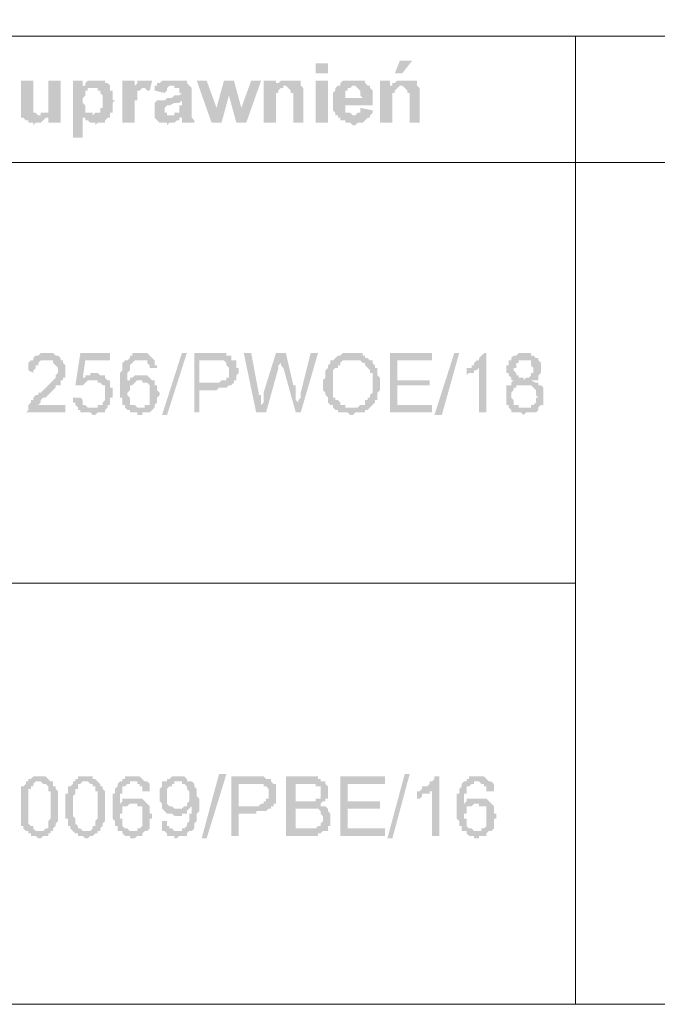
# Model space of a CAD drawing. Header units: inches. Extents: x -5286 to 1958, y -185 to 1019.
# Tile 13 of 62: x -4892 to -4864, y 97 to 142. Entities that reach past the tile are written whole.
import ezdxf

# ---------------------------------------------------------------- set-up
doc = ezdxf.new("R2010")
doc.units = ezdxf.units.IN
doc.header["$MEASUREMENT"] = 0
doc.layers.add('SCHEMAT', color=7, linetype='CONTINUOUS', lineweight=9)

msp = doc.modelspace()

# ---------------------------------------------------------------- hatches: boundary and pattern name
at = {"layer": 'SCHEMAT', "linetype": 'Continuous'}
for points in [[(-4874.719, 139.667), (-4875.275, 139.667), (-4875.497, 139.112), (-4875.164, 139.112)], [(-4878.497, 139.112), (-4878.497, 139.556), (-4879.052, 139.556), (-4879.052, 139.112)], [(-4891.719, 138.778), (-4892.275, 138.778), (-4892.275, 137.334), (-4892.275, 137.223), (-4891.497, 137.223), (-4891.608, 137.334), (-4891.719, 137.334), (-4891.719, 137.445), (-4891.719, 137.556), (-4891.719, 137.889)], [(-4890.497, 138.778), (-4891.052, 138.778), (-4891.052, 138), (-4891.052, 137.667), (-4891.052, 137.556), (-4891.052, 137.445), (-4891.052, 137.334), (-4891.164, 137.334), (-4891.275, 137.334), (-4891.386, 137.334), (-4891.386, 137.223), (-4892.275, 137.223), (-4891.052, 137.223), (-4891.052, 136.889), (-4890.497, 136.889)], [(-4889.497, 138.778), (-4889.941, 138.778), (-4889.941, 136.223), (-4889.497, 136.223), (-4889.497, 137.112), (-4888.275, 137.112), (-4888.275, 137.223), (-4889.052, 137.223), (-4889.052, 137.334), (-4889.275, 137.334), (-4889.386, 137.334), (-4889.386, 137.445), (-4889.386, 137.556), (-4889.386, 137.667), (-4889.497, 137.778), (-4889.497, 138), (-4889.386, 138.112), (-4889.386, 138.223), (-4889.386, 138.334), (-4889.275, 138.334), (-4889.275, 138.445), (-4889.052, 138.445), (-4888.275, 138.556), (-4889.497, 138.556)], [(-4888.83, 138.778), (-4889.164, 138.778), (-4889.275, 138.778), (-4889.386, 138.667), (-4889.386, 138.556), (-4889.497, 138.556), (-4888.275, 138.556), (-4888.386, 138.667), (-4888.497, 138.667), (-4888.497, 138.778), (-4888.608, 138.778)], [(-4887.164, 138.778), (-4887.719, 138.778), (-4887.719, 136.889), (-4887.164, 136.889), (-4887.164, 137.889), (-4887.052, 137.889), (-4887.052, 138), (-4887.052, 138.112), (-4887.052, 138.223), (-4887.052, 138.334), (-4886.941, 138.334), (-4886.83, 138.445), (-4887.164, 138.556)], [(-4886.83, 138.778), (-4887.052, 138.778), (-4887.052, 138.667), (-4887.164, 138.556), (-4886.83, 138.445), (-4886.719, 138.445), (-4886.608, 138.334), (-4886.497, 138.334), (-4886.386, 138.778), (-4886.497, 138.778), (-4886.719, 138.778)], [(-4885.386, 138.778), (-4885.941, 138.778), (-4886.052, 138.667), (-4886.164, 138.667), (-4886.164, 138.556), (-4886.275, 138.556), (-4886.275, 138.445), (-4886.275, 138.334), (-4885.83, 138.223), (-4885.719, 138.334), (-4885.719, 138.445), (-4885.608, 138.556), (-4884.719, 138.556), (-4884.83, 138.667), (-4884.83, 138.778), (-4884.941, 138.778)], [(-4883.941, 138.778), (-4884.386, 138.778), (-4883.719, 136.889), (-4883.497, 137.556)], [(-4882.719, 138.778), (-4883.164, 138.778), (-4883.497, 137.556), (-4883.719, 136.889), (-4883.275, 136.889), (-4882.941, 138.112)], [(-4882.719, 138.778), (-4882.941, 138.112), (-4882.608, 136.889), (-4882.386, 137.556)], [(-4881.497, 138.778), (-4881.941, 138.778), (-4882.386, 137.556), (-4882.608, 136.889), (-4882.164, 136.889)], [(-4880.83, 138.778), (-4881.386, 138.778), (-4881.386, 136.889), (-4880.83, 136.889), (-4880.83, 138.223), (-4880.719, 138.223), (-4880.719, 138.334), (-4880.608, 138.445), (-4880.497, 138.445), (-4880.497, 138.556), (-4879.719, 138.556), (-4880.83, 138.556)], [(-4880.275, 138.778), (-4880.497, 138.778), (-4880.608, 138.778), (-4880.719, 138.667), (-4880.83, 138.667), (-4880.83, 138.556), (-4879.719, 138.556), (-4879.719, 138.667), (-4879.719, 138.778), (-4879.83, 138.778), (-4879.941, 138.778), (-4880.164, 138.778)], [(-4878.497, 136.889), (-4878.497, 138.778), (-4879.052, 138.778), (-4879.052, 136.889)], [(-4877.386, 138.778), (-4877.719, 138.778), (-4877.83, 138.778), (-4877.941, 138.667), (-4877.941, 138.556), (-4878.052, 138.556), (-4877.275, 138.556), (-4877.164, 138.445), (-4877.052, 138.334), (-4877.052, 138.112), (-4876.941, 138), (-4878.275, 138), (-4878.275, 137.889), (-4878.275, 137.778), (-4878.275, 137.667), (-4878.275, 137.445), (-4878.164, 137.334), (-4878.164, 137.223), (-4878.052, 137.223), (-4878.052, 137.112), (-4877.941, 137.112), (-4877.941, 137), (-4877.719, 137), (-4877.719, 136.889), (-4877.497, 136.889), (-4877.386, 136.778), (-4877.275, 136.778), (-4877.164, 136.889), (-4876.941, 136.889), (-4876.83, 137), (-4876.719, 137.112), (-4876.608, 137.112), (-4876.608, 137.223), (-4877.386, 137.223), (-4877.497, 137.334), (-4877.608, 137.334), (-4877.719, 137.334), (-4877.719, 137.445), (-4877.719, 137.556), (-4877.719, 137.667), (-4876.497, 137.667), (-4876.497, 138.112), (-4876.497, 138.223), (-4876.497, 138.334), (-4876.608, 138.445), (-4876.608, 138.556), (-4876.719, 138.556), (-4876.83, 138.667), (-4876.83, 138.778), (-4876.941, 138.778), (-4877.052, 138.778)], [(-4875.719, 138.778), (-4876.164, 138.778), (-4876.164, 136.889), (-4875.608, 136.889), (-4875.608, 138.223), (-4875.497, 138.223), (-4875.497, 138.334), (-4875.386, 138.445), (-4875.275, 138.556), (-4874.497, 138.556), (-4875.719, 138.556)], [(-4875.052, 138.778), (-4875.386, 138.778), (-4875.497, 138.667), (-4875.608, 138.667), (-4875.608, 138.556), (-4875.719, 138.556), (-4874.497, 138.556), (-4874.497, 138.667), (-4874.497, 138.778), (-4874.608, 138.778), (-4874.719, 138.778), (-4874.941, 138.778)], [(-4888.275, 138.556), (-4889.052, 138.445), (-4888.83, 138.445), (-4888.83, 138.334), (-4888.719, 138.334), (-4888.719, 138.223), (-4888.608, 138.112), (-4888.608, 137.556), (-4888.719, 137.556), (-4888.719, 137.334), (-4888.83, 137.334), (-4888.941, 137.334), (-4889.052, 137.223), (-4888.275, 137.223), (-4888.275, 137.334), (-4888.164, 137.334), (-4888.164, 137.778), (-4888.052, 137.889), (-4888.164, 137.889), (-4888.164, 138.334), (-4888.275, 138.334), (-4888.275, 138.445)], [(-4884.719, 138.556), (-4885.497, 138.556), (-4885.386, 138.556), (-4885.386, 138.445), (-4885.164, 138.445), (-4885.164, 138.223), (-4885.052, 138.223), (-4885.164, 138.112), (-4885.386, 138.112), (-4885.497, 138), (-4885.719, 138), (-4885.83, 137.889), (-4886.052, 137.889), (-4886.164, 137.889), (-4885.052, 137.889), (-4885.052, 137.667), (-4885.164, 137.667), (-4885.164, 137.334), (-4885.275, 137.334), (-4885.386, 137.334), (-4885.386, 137.223), (-4885.497, 137.223), (-4884.608, 137.223), (-4884.608, 138.445)], [(-4879.719, 138.556), (-4880.386, 138.556), (-4880.275, 138.445), (-4880.164, 138.334), (-4880.164, 138.223), (-4880.052, 138.223), (-4880.052, 136.889), (-4879.608, 136.889), (-4879.608, 138.334), (-4879.608, 138.445)], [(-4878.052, 138.556), (-4878.164, 138.445), (-4878.164, 138.334), (-4878.275, 138.223), (-4878.275, 138), (-4877.719, 138), (-4877.719, 138.223), (-4877.719, 138.334), (-4877.608, 138.334), (-4877.608, 138.445), (-4877.497, 138.445), (-4877.386, 138.556)], [(-4874.497, 138.556), (-4875.164, 138.556), (-4875.052, 138.445), (-4874.941, 138.334), (-4874.941, 138.223), (-4874.83, 138.223), (-4874.83, 136.889), (-4874.386, 136.889), (-4874.386, 138.334), (-4874.386, 138.445)], [(-4886.164, 137.889), (-4886.275, 137.778), (-4886.275, 137.667), (-4886.275, 137.445), (-4886.275, 137.223), (-4886.275, 137.112), (-4885.052, 137.112), (-4885.052, 137), (-4885.052, 136.889), (-4884.497, 136.889), (-4884.497, 137), (-4884.608, 137.112), (-4884.608, 137.223), (-4885.719, 137.223), (-4885.719, 137.334), (-4885.83, 137.334), (-4885.83, 137.556), (-4885.719, 137.667), (-4885.608, 137.667), (-4885.386, 137.778), (-4885.164, 137.778), (-4885.052, 137.889)], [(-4877.052, 137.556), (-4877.052, 137.334), (-4877.164, 137.334), (-4877.275, 137.223), (-4877.386, 137.223), (-4876.608, 137.223), (-4876.497, 137.334), (-4876.497, 137.445)], [(-4892.275, 137.223), (-4892.275, 137.112), (-4892.164, 137.112), (-4892.052, 137), (-4891.941, 137), (-4891.941, 136.889), (-4891.719, 136.889), (-4891.719, 136.778), (-4891.608, 136.889), (-4891.386, 136.889), (-4891.275, 137), (-4891.164, 137.112), (-4891.052, 137.112), (-4891.052, 137.223)], [(-4888.275, 137.112), (-4889.497, 137.112), (-4889.386, 137.112), (-4889.386, 137), (-4889.275, 137), (-4889.164, 136.889), (-4888.941, 136.889), (-4888.941, 136.778), (-4888.83, 136.889), (-4888.497, 136.889), (-4888.497, 137), (-4888.386, 137.112)], [(-4886.275, 137.112), (-4886.164, 137), (-4886.052, 136.889), (-4885.719, 136.889), (-4885.719, 136.778), (-4885.608, 136.889), (-4885.386, 136.889), (-4885.275, 137), (-4885.164, 137), (-4885.164, 137.112), (-4885.052, 137.112)], [(-4891.052, 126.556), (-4891.386, 126.556), (-4891.497, 126.445), (-4891.608, 126.445), (-4891.719, 126.334), (-4891.719, 126.223), (-4891.83, 126.223), (-4891.941, 126.112), (-4891.941, 126), (-4891.941, 125.889), (-4891.941, 125.778), (-4891.719, 125.667), (-4891.719, 125.778), (-4891.608, 125.889), (-4891.608, 126), (-4891.497, 126), (-4891.497, 126.112), (-4891.386, 126.223), (-4891.275, 126.223), (-4890.497, 126.223), (-4890.497, 126.334), (-4890.608, 126.445), (-4890.719, 126.445), (-4890.83, 126.556)], [(-4888.275, 126.556), (-4889.608, 126.556), (-4889.83, 125.112), (-4889.608, 125.112), (-4889.497, 125.112), (-4889.386, 125.223), (-4889.275, 125.334), (-4889.052, 125.334), (-4888.386, 125.334), (-4888.497, 125.445), (-4889.497, 125.445), (-4889.386, 126.223), (-4888.275, 126.223)], [(-4886.83, 126.556), (-4887.275, 126.556), (-4887.275, 126.445), (-4887.386, 126.445), (-4887.386, 126.334), (-4887.497, 126.223), (-4886.83, 126.223), (-4886.719, 126.223), (-4886.608, 126.223), (-4886.608, 126.112), (-4886.497, 126), (-4886.497, 125.889), (-4886.164, 125.889), (-4886.164, 126), (-4886.275, 126), (-4886.275, 126.223), (-4886.386, 126.334), (-4886.497, 126.445), (-4886.608, 126.556)], [(-4885.941, 123.778), (-4885.052, 126.556), (-4884.83, 126.556), (-4885.719, 123.778)], [(-4883.608, 126.556), (-4884.497, 126.556), (-4884.497, 123.889), (-4884.275, 123.889), (-4884.275, 124.889), (-4883.497, 124.889), (-4883.386, 125), (-4883.052, 125), (-4882.941, 125.112), (-4882.83, 125.112), (-4882.719, 125.223), (-4884.275, 125.223), (-4884.275, 126.223), (-4882.719, 126.223), (-4882.83, 126.223), (-4882.83, 126.334), (-4882.83, 126.445), (-4883.052, 126.445), (-4883.052, 126.556), (-4883.497, 126.556)], [(-4881.941, 126.556), (-4882.275, 126.556), (-4881.719, 123.889), (-4881.497, 124.223), (-4881.497, 124.667), (-4881.608, 124.667), (-4881.608, 124.778)], [(-4880.386, 126.556), (-4880.83, 126.556), (-4881.386, 124.778), (-4881.386, 124.667), (-4881.386, 124.556), (-4881.386, 124.334), (-4881.497, 124.223), (-4881.719, 123.889), (-4881.275, 123.889), (-4880.719, 125.889), (-4880.719, 126), (-4880.608, 126.112), (-4880.608, 126.223)], [(-4880.386, 126.556), (-4880.608, 126.223), (-4880.608, 126.112), (-4880.608, 126), (-4880.497, 125.889), (-4879.941, 123.889), (-4879.83, 124.223), (-4879.83, 124.334), (-4879.941, 124.445), (-4879.941, 124.778), (-4879.941, 124.889), (-4879.941, 125.112), (-4880.052, 125.112)], [(-4878.941, 126.556), (-4879.275, 126.556), (-4879.719, 124.778), (-4879.719, 124.556), (-4879.83, 124.445), (-4879.83, 124.223), (-4879.941, 123.889), (-4879.719, 123.889)], [(-4877.386, 126.556), (-4877.608, 126.556), (-4877.719, 126.556), (-4877.83, 126.556), (-4877.941, 126.445), (-4878.052, 126.445), (-4878.164, 126.334), (-4878.275, 126.223), (-4877.164, 126.223), (-4877.052, 126.223), (-4876.941, 126.112), (-4876.83, 126.112), (-4876.83, 126), (-4876.719, 125.889), (-4876.608, 125.778), (-4876.608, 125.667), (-4876.497, 125.667), (-4876.497, 125.334), (-4876.497, 124.778), (-4876.608, 124.667), (-4876.608, 124.556), (-4876.719, 124.556), (-4876.719, 124.445), (-4876.83, 124.445), (-4876.83, 124.334), (-4876.83, 124.223), (-4876.941, 124.223), (-4877.052, 124.223), (-4877.164, 124.112), (-4877.386, 124.112), (-4876.608, 124.112), (-4876.497, 124.223), (-4876.386, 124.334), (-4876.386, 124.445), (-4876.275, 124.445), (-4876.275, 124.556), (-4876.275, 124.778), (-4876.164, 124.889), (-4876.164, 125.112), (-4876.164, 125.445), (-4876.275, 125.556), (-4876.275, 125.778), (-4876.275, 125.889), (-4876.386, 125.889), (-4876.386, 126), (-4876.497, 126.112), (-4876.497, 126.223), (-4876.608, 126.223), (-4876.719, 126.334), (-4876.83, 126.334), (-4876.83, 126.445), (-4876.941, 126.445), (-4876.941, 126.556), (-4877.164, 126.556), (-4877.275, 126.556)], [(-4873.83, 126.556), (-4875.719, 126.556), (-4875.719, 123.889), (-4873.83, 123.889), (-4873.83, 124.223), (-4875.386, 124.223), (-4875.386, 125.112), (-4873.941, 125.112), (-4873.941, 125.334), (-4875.386, 125.334), (-4875.386, 126.223), (-4873.83, 126.223)], [(-4873.719, 123.778), (-4872.83, 126.556), (-4872.608, 126.556), (-4873.386, 123.778)], [(-4871.386, 126.556), (-4871.497, 126.556), (-4871.608, 126.445), (-4871.719, 126.334), (-4871.719, 126.223), (-4871.83, 126.223), (-4871.941, 126.112), (-4871.941, 126), (-4872.052, 126), (-4872.052, 125.889), (-4871.719, 125.889), (-4871.719, 123.889), (-4871.386, 123.889)], [(-4890.497, 126.223), (-4891.052, 126.223), (-4890.941, 126.223), (-4890.83, 126.223), (-4890.83, 126.112), (-4890.719, 126), (-4890.608, 125.889), (-4890.608, 125.667), (-4890.719, 125.556), (-4890.719, 125.445), (-4890.83, 125.334), (-4890.941, 125.223), (-4891.052, 125.112), (-4891.164, 125), (-4891.275, 124.889), (-4891.386, 124.778), (-4891.497, 124.778), (-4891.497, 124.667), (-4891.608, 124.667), (-4891.719, 124.556), (-4891.719, 124.445), (-4891.83, 124.445), (-4891.83, 124.334), (-4891.941, 124.223), (-4891.941, 124.112), (-4891.941, 124), (-4892.052, 123.889), (-4890.275, 123.889), (-4890.275, 124.223), (-4891.608, 124.223), (-4891.497, 124.223), (-4891.386, 124.334), (-4891.386, 124.445), (-4891.275, 124.556), (-4891.164, 124.556), (-4891.052, 124.667), (-4890.941, 124.778), (-4890.83, 124.889), (-4890.719, 125), (-4890.719, 125.112), (-4890.608, 125.112), (-4890.497, 125.112), (-4890.497, 125.223), (-4890.497, 125.334), (-4890.386, 125.334), (-4890.386, 125.445), (-4890.275, 125.445), (-4890.275, 125.778), (-4890.275, 126), (-4890.386, 126.112), (-4890.386, 126.223)], [(-4887.497, 126.223), (-4887.608, 126.223), (-4887.719, 126.112), (-4887.719, 126), (-4887.719, 125.889), (-4887.719, 125.778), (-4887.83, 125.667), (-4887.83, 125.112), (-4887.83, 124.556), (-4887.719, 124.556), (-4887.719, 124.334), (-4887.719, 124.223), (-4887.608, 124.223), (-4887.608, 124.112), (-4887.497, 124), (-4887.386, 124), (-4887.386, 123.889), (-4887.275, 123.889), (-4887.052, 123.889), (-4887.052, 123.778), (-4886.83, 123.778), (-4886.83, 123.889), (-4886.497, 123.889), (-4886.386, 124), (-4886.275, 124.112), (-4887.052, 124.112), (-4887.164, 124.223), (-4887.275, 124.223), (-4887.386, 124.223), (-4887.386, 124.334), (-4887.386, 124.445), (-4887.386, 124.556), (-4887.497, 124.667), (-4887.497, 124.778), (-4887.386, 124.889), (-4887.386, 125.112), (-4887.275, 125.112), (-4887.164, 125.223), (-4887.497, 125.223), (-4887.497, 125.667), (-4887.386, 125.778), (-4887.386, 125.889), (-4887.386, 126), (-4887.275, 126.112), (-4887.164, 126.223), (-4887.052, 126.223), (-4886.941, 126.223)], [(-4882.719, 126.223), (-4883.608, 126.223), (-4883.164, 126.223), (-4883.052, 126.112), (-4883.052, 126), (-4882.941, 125.889), (-4882.941, 125.667), (-4882.941, 125.445), (-4883.052, 125.445), (-4883.052, 125.334), (-4883.275, 125.334), (-4883.386, 125.223), (-4884.275, 125.223), (-4882.719, 125.223), (-4882.719, 125.334), (-4882.608, 125.334), (-4882.608, 125.556), (-4882.497, 125.667), (-4882.497, 125.778), (-4882.497, 125.889), (-4882.608, 125.889), (-4882.608, 126.223)], [(-4878.275, 126.223), (-4878.386, 126.223), (-4878.386, 126.112), (-4878.497, 126), (-4878.497, 125.889), (-4878.608, 125.778), (-4878.608, 125.445), (-4878.719, 125.334), (-4878.719, 125.112), (-4878.719, 124.889), (-4878.608, 124.778), (-4878.608, 124.667), (-4878.497, 124.556), (-4878.497, 124.445), (-4878.497, 124.334), (-4878.386, 124.223), (-4878.275, 124.223), (-4878.275, 124.112), (-4878.164, 124), (-4878.052, 124), (-4878.052, 123.889), (-4877.941, 123.889), (-4877.83, 123.889), (-4877.608, 123.889), (-4877.497, 123.778), (-4877.386, 123.778), (-4877.275, 123.889), (-4876.941, 123.889), (-4876.83, 123.889), (-4876.83, 124), (-4876.719, 124), (-4876.608, 124.112), (-4877.719, 124.112), (-4877.719, 124.223), (-4877.83, 124.223), (-4877.941, 124.223), (-4877.941, 124.334), (-4878.052, 124.445), (-4878.164, 124.445), (-4878.164, 124.556), (-4878.275, 124.556), (-4878.275, 124.667), (-4878.275, 124.778), (-4878.275, 125.667), (-4878.275, 125.778), (-4878.164, 125.889), (-4878.052, 125.889), (-4878.052, 126), (-4877.941, 126), (-4877.941, 126.112), (-4877.83, 126.223), (-4877.719, 126.223), (-4877.386, 126.223)], [(-4869.052, 126.223), (-4869.719, 126.223), (-4869.608, 126.223), (-4869.497, 126.223), (-4869.386, 126.223), (-4869.386, 126.112), (-4869.386, 126), (-4869.275, 125.889), (-4869.275, 125.667), (-4869.386, 125.667), (-4869.386, 125.556), (-4869.497, 125.445), (-4869.608, 125.445), (-4869.719, 125.334), (-4869.052, 125.334), (-4869.052, 125.445), (-4869.052, 125.556), (-4868.941, 125.667), (-4868.941, 125.889), (-4868.941, 126.112)], [(-4888.941, 125.667), (-4889.164, 125.667), (-4889.164, 125.556), (-4889.386, 125.556), (-4889.386, 125.445), (-4889.497, 125.445), (-4888.497, 125.445), (-4888.497, 125.556), (-4888.719, 125.556), (-4888.83, 125.667)], [(-4886.83, 125.556), (-4887.164, 125.556), (-4887.275, 125.445), (-4887.386, 125.445), (-4887.386, 125.334), (-4887.497, 125.334), (-4887.497, 125.223), (-4887.164, 125.223), (-4887.052, 125.334), (-4886.275, 125.334), (-4886.386, 125.334), (-4886.497, 125.445), (-4886.608, 125.556)], [(-4872.052, 125.889), (-4872.164, 125.889), (-4872.275, 125.889), (-4872.275, 125.556), (-4872.164, 125.667), (-4872.052, 125.667), (-4871.941, 125.667), (-4871.941, 125.778), (-4871.83, 125.778), (-4871.719, 125.889)], [(-4888.386, 125.334), (-4889.052, 125.334), (-4888.83, 125.334), (-4888.83, 125.223), (-4888.719, 125.223), (-4888.608, 125.112), (-4888.497, 125.112), (-4888.497, 124.778), (-4888.497, 124.667), (-4888.497, 124.445), (-4888.608, 124.334), (-4888.608, 124.223), (-4888.719, 124.223), (-4888.83, 124.223), (-4888.83, 124.112), (-4889.052, 124.112), (-4888.386, 124.112), (-4888.386, 124.223), (-4888.275, 124.223), (-4888.275, 124.334), (-4888.275, 124.556), (-4888.164, 124.556), (-4888.164, 125), (-4888.275, 125), (-4888.275, 125.112), (-4888.275, 125.223), (-4888.275, 125.334)], [(-4886.275, 125.334), (-4886.941, 125.334), (-4886.83, 125.334), (-4886.83, 125.223), (-4886.608, 125.223), (-4886.497, 125.112), (-4886.497, 125), (-4886.497, 124.778), (-4886.497, 124.667), (-4886.497, 124.334), (-4886.497, 124.223), (-4886.608, 124.223), (-4886.719, 124.223), (-4886.719, 124.112), (-4886.941, 124.112), (-4886.275, 124.112), (-4886.275, 124.223), (-4886.164, 124.334), (-4886.164, 124.556), (-4886.052, 124.667), (-4886.052, 124.778), (-4886.164, 124.889), (-4886.164, 125.112), (-4886.275, 125.112), (-4886.275, 125.223)], [(-4869.052, 125.112), (-4869.719, 125.112), (-4869.497, 125.112), (-4869.386, 125.112), (-4869.275, 125), (-4869.164, 124.889), (-4869.164, 124.667), (-4869.052, 124.556), (-4869.164, 124.556), (-4869.164, 124.334), (-4869.275, 124.223), (-4869.386, 124.223), (-4869.386, 124.112), (-4869.719, 124.112), (-4870.275, 124), (-4870.275, 123.889), (-4870.164, 123.889), (-4870.052, 123.889), (-4869.83, 123.889), (-4869.719, 123.778), (-4869.608, 123.889), (-4869.275, 123.889), (-4869.164, 123.889), (-4869.052, 124), (-4869.052, 124.112), (-4868.941, 124.223), (-4868.83, 124.223), (-4868.83, 124.445), (-4868.83, 124.556), (-4868.83, 124.778), (-4868.83, 125), (-4868.941, 125.112)], [(-4889.608, 124.556), (-4889.941, 124.556), (-4889.941, 124.334), (-4889.83, 124.334), (-4889.83, 124.223), (-4889.719, 124.112), (-4889.719, 124), (-4889.608, 124), (-4889.608, 123.889), (-4889.497, 123.889), (-4889.386, 123.889), (-4889.164, 123.889), (-4889.052, 123.778), (-4888.941, 123.778), (-4888.83, 123.889), (-4888.719, 123.889), (-4888.608, 123.889), (-4888.497, 123.889), (-4888.497, 124), (-4888.386, 124.112), (-4889.275, 124.112), (-4889.386, 124.223), (-4889.497, 124.223), (-4889.497, 124.445)], [(-4891.386, 107.556), (-4891.719, 107.556), (-4891.83, 107.445), (-4891.941, 107.445), (-4891.941, 107.334), (-4892.052, 107.334), (-4891.386, 107.334), (-4891.275, 107.223), (-4891.164, 107.223), (-4891.052, 107.112), (-4891.052, 106.889), (-4890.941, 106.889), (-4890.941, 106.223), (-4890.941, 105.667), (-4891.052, 105.556), (-4891.052, 105.445), (-4891.052, 105.334), (-4891.052, 105.223), (-4891.164, 105.223), (-4891.275, 105.112), (-4891.386, 105.112), (-4891.941, 105.112), (-4891.941, 105), (-4891.83, 105), (-4891.83, 104.889), (-4891.608, 104.889), (-4891.497, 104.778), (-4891.386, 104.778), (-4891.275, 104.889), (-4891.052, 104.889), (-4891.052, 105), (-4890.941, 105), (-4890.941, 105.112), (-4890.83, 105.112), (-4890.83, 105.223), (-4890.719, 105.334), (-4890.719, 105.445), (-4890.608, 105.556), (-4890.608, 105.667), (-4890.608, 106.778), (-4890.608, 106.889), (-4890.719, 107), (-4890.719, 107.112), (-4890.83, 107.112), (-4890.83, 107.223), (-4890.83, 107.334), (-4890.941, 107.334), (-4891.052, 107.445), (-4891.164, 107.556)], [(-4889.386, 107.556), (-4889.719, 107.556), (-4889.719, 107.445), (-4889.83, 107.445), (-4889.83, 107.334), (-4889.941, 107.334), (-4889.275, 107.334), (-4889.164, 107.223), (-4889.052, 107.223), (-4889.052, 107.112), (-4888.941, 107.112), (-4888.941, 106.889), (-4888.83, 106.889), (-4888.83, 106.223), (-4888.83, 105.667), (-4888.941, 105.556), (-4888.941, 105.445), (-4888.941, 105.334), (-4889.052, 105.334), (-4889.052, 105.223), (-4889.164, 105.112), (-4889.386, 105.112), (-4889.941, 105.112), (-4889.83, 105), (-4889.719, 105), (-4889.719, 104.889), (-4889.497, 104.889), (-4889.386, 104.778), (-4889.275, 104.778), (-4889.164, 104.889), (-4889.052, 104.889), (-4888.941, 105), (-4888.83, 105), (-4888.83, 105.112), (-4888.719, 105.112), (-4888.719, 105.223), (-4888.608, 105.334), (-4888.608, 105.445), (-4888.497, 105.556), (-4888.497, 105.667), (-4888.497, 106.778), (-4888.497, 106.889), (-4888.608, 107), (-4888.608, 107.112), (-4888.719, 107.112), (-4888.719, 107.223), (-4888.83, 107.334), (-4888.941, 107.445), (-4889.052, 107.445), (-4889.052, 107.556), (-4889.275, 107.556)], [(-4887.164, 107.556), (-4887.608, 107.556), (-4887.608, 107.445), (-4887.719, 107.445), (-4887.719, 107.334), (-4887.83, 107.334), (-4887.052, 107.334), (-4887.052, 107.223), (-4886.941, 107.223), (-4886.941, 107.112), (-4886.83, 107.112), (-4886.83, 107), (-4886.83, 106.889), (-4886.497, 106.889), (-4886.497, 107.112), (-4886.497, 107.223), (-4886.608, 107.334), (-4886.719, 107.334), (-4886.83, 107.445), (-4886.941, 107.556), (-4887.052, 107.556)], [(-4885.275, 107.556), (-4885.497, 107.556), (-4885.608, 107.445), (-4885.719, 107.445), (-4885.719, 107.334), (-4885.83, 107.334), (-4885.052, 107.334), (-4885.052, 107.223), (-4884.941, 107.223), (-4884.83, 107.112), (-4884.83, 107), (-4884.719, 106.889), (-4884.719, 106.667), (-4884.719, 106.445), (-4884.83, 106.334), (-4884.83, 106.223), (-4884.941, 106.223), (-4884.608, 106.223), (-4884.608, 105.889), (-4884.719, 105.889), (-4884.719, 105.556), (-4884.83, 105.445), (-4884.83, 105.334), (-4884.941, 105.223), (-4885.052, 105.223), (-4885.052, 105.112), (-4885.275, 105.112), (-4884.719, 105.112), (-4884.608, 105.112), (-4884.497, 105.223), (-4884.497, 105.334), (-4884.497, 105.445), (-4884.386, 105.556), (-4884.386, 105.667), (-4884.386, 105.889), (-4884.275, 106), (-4884.275, 106.556), (-4884.386, 106.667), (-4884.386, 106.778), (-4884.386, 107), (-4884.497, 107.112), (-4884.497, 107.223), (-4884.608, 107.334), (-4884.719, 107.334), (-4884.83, 107.334), (-4884.83, 107.445), (-4884.941, 107.556), (-4885.164, 107.556)], [(-4884.164, 104.778), (-4883.386, 107.667), (-4883.052, 107.667), (-4883.941, 104.778)], [(-4881.83, 107.556), (-4882.83, 107.556), (-4882.83, 104.889), (-4882.497, 104.889), (-4882.497, 105.889), (-4881.719, 105.889), (-4881.719, 106), (-4881.275, 106), (-4881.164, 106.112), (-4881.052, 106.112), (-4881.052, 106.223), (-4880.941, 106.223), (-4882.497, 106.223), (-4882.497, 107.223), (-4880.941, 107.223), (-4881.052, 107.334), (-4881.052, 107.445), (-4881.275, 107.445), (-4881.386, 107.556), (-4881.719, 107.556)], [(-4879.386, 107.556), (-4880.386, 107.556), (-4880.386, 104.889), (-4878.941, 104.889), (-4878.941, 105), (-4878.83, 105), (-4878.719, 105.112), (-4878.608, 105.112), (-4878.497, 105.112), (-4878.497, 105.223), (-4879.941, 105.223), (-4879.941, 106.112), (-4878.497, 106.112), (-4878.608, 106.223), (-4878.719, 106.223), (-4878.83, 106.223), (-4878.83, 106.334), (-4878.719, 106.445), (-4879.941, 106.445), (-4879.941, 107.223), (-4878.608, 107.223), (-4878.608, 107.334), (-4878.719, 107.334), (-4878.83, 107.334), (-4878.83, 107.445), (-4878.941, 107.445), (-4878.941, 107.556), (-4879.275, 107.556)], [(-4875.941, 107.556), (-4877.941, 107.556), (-4877.941, 104.889), (-4875.941, 104.889), (-4875.941, 105.223), (-4877.608, 105.223), (-4877.608, 106.112), (-4876.164, 106.112), (-4876.164, 106.445), (-4877.608, 106.445), (-4877.608, 107.223), (-4875.941, 107.223)], [(-4875.83, 104.778), (-4875.052, 107.667), (-4874.83, 107.667), (-4875.608, 104.778)], [(-4873.497, 107.556), (-4873.719, 107.556), (-4873.719, 107.445), (-4873.83, 107.334), (-4873.941, 107.334), (-4873.941, 107.223), (-4874.052, 107.112), (-4874.164, 107.112), (-4874.275, 107.112), (-4874.275, 107), (-4873.83, 107), (-4873.83, 104.889), (-4873.497, 104.889)], [(-4871.719, 107.556), (-4872.164, 107.556), (-4872.164, 107.445), (-4872.275, 107.445), (-4872.275, 107.334), (-4872.386, 107.334), (-4871.719, 107.334), (-4871.608, 107.223), (-4871.497, 107.223), (-4871.497, 107.112), (-4871.386, 107.112), (-4871.386, 107), (-4871.386, 106.889), (-4871.052, 106.889), (-4871.052, 107.112), (-4871.052, 107.223), (-4871.164, 107.334), (-4871.275, 107.334), (-4871.386, 107.445), (-4871.497, 107.556)], [(-4892.052, 107.334), (-4892.052, 107.223), (-4892.164, 107.112), (-4892.275, 107.112), (-4892.275, 106.889), (-4892.275, 106.778), (-4892.275, 106.556), (-4892.275, 106.223), (-4892.275, 105.667), (-4892.275, 105.334), (-4892.164, 105.334), (-4892.164, 105.223), (-4892.052, 105.112), (-4891.941, 105.112), (-4891.386, 105.112), (-4891.608, 105.112), (-4891.719, 105.223), (-4891.719, 105.334), (-4891.83, 105.334), (-4891.941, 105.445), (-4891.941, 105.667), (-4891.941, 105.778), (-4891.941, 106.667), (-4891.941, 106.778), (-4891.941, 107), (-4891.83, 107), (-4891.83, 107.112), (-4891.719, 107.112), (-4891.719, 107.223), (-4891.608, 107.334), (-4891.386, 107.334)], [(-4889.941, 107.334), (-4889.941, 107.223), (-4890.052, 107.112), (-4890.164, 107.112), (-4890.164, 106.889), (-4890.164, 106.778), (-4890.275, 106.778), (-4890.275, 106.556), (-4890.275, 106.223), (-4890.275, 105.667), (-4890.164, 105.667), (-4890.164, 105.334), (-4890.052, 105.334), (-4890.052, 105.223), (-4889.941, 105.112), (-4889.386, 105.112), (-4889.497, 105.112), (-4889.608, 105.223), (-4889.719, 105.223), (-4889.719, 105.334), (-4889.83, 105.445), (-4889.83, 105.667), (-4889.941, 105.778), (-4889.941, 106.667), (-4889.83, 106.778), (-4889.83, 107), (-4889.719, 107), (-4889.719, 107.112), (-4889.719, 107.223), (-4889.608, 107.223), (-4889.497, 107.334), (-4889.386, 107.334)], [(-4887.83, 107.334), (-4887.941, 107.223), (-4887.941, 107.112), (-4888.052, 107), (-4888.052, 106.889), (-4888.052, 106.778), (-4888.164, 106.778), (-4888.164, 106.112), (-4888.164, 105.667), (-4888.052, 105.556), (-4888.052, 105.334), (-4887.941, 105.334), (-4887.941, 105.223), (-4887.941, 105.112), (-4887.83, 105.112), (-4887.719, 105.112), (-4887.719, 105), (-4887.608, 104.889), (-4887.386, 104.889), (-4887.386, 104.778), (-4887.164, 104.778), (-4887.052, 104.889), (-4886.83, 104.889), (-4886.83, 105), (-4886.719, 105.112), (-4886.608, 105.112), (-4887.386, 105.112), (-4887.497, 105.223), (-4887.608, 105.223), (-4887.719, 105.334), (-4887.719, 105.445), (-4887.719, 105.667), (-4887.83, 105.667), (-4887.83, 105.778), (-4887.83, 105.889), (-4887.719, 105.889), (-4887.719, 106.112), (-4887.719, 106.223), (-4887.608, 106.223), (-4887.497, 106.223), (-4887.83, 106.223), (-4887.83, 106.778), (-4887.719, 106.778), (-4887.719, 106.889), (-4887.719, 107), (-4887.719, 107.112), (-4887.608, 107.112), (-4887.497, 107.223), (-4887.386, 107.223), (-4887.386, 107.334), (-4887.275, 107.334)], [(-4885.83, 107.334), (-4885.941, 107.334), (-4885.941, 107.223), (-4885.941, 107.112), (-4886.052, 107), (-4886.052, 106.667), (-4886.052, 106.445), (-4885.941, 106.334), (-4885.941, 106.223), (-4885.941, 106.112), (-4885.83, 106), (-4885.164, 106.112), (-4885.386, 106.112), (-4885.497, 106.223), (-4885.608, 106.223), (-4885.719, 106.334), (-4885.719, 106.445), (-4885.719, 106.556), (-4885.719, 106.889), (-4885.719, 107), (-4885.608, 107.112), (-4885.497, 107.112), (-4885.497, 107.223), (-4885.386, 107.223), (-4885.386, 107.334), (-4885.164, 107.334)], [(-4880.941, 107.223), (-4881.83, 107.223), (-4881.386, 107.223), (-4881.386, 107.112), (-4881.275, 107.112), (-4881.164, 107), (-4881.164, 106.778), (-4881.164, 106.556), (-4881.275, 106.556), (-4881.275, 106.445), (-4881.386, 106.445), (-4881.386, 106.334), (-4881.497, 106.334), (-4881.608, 106.223), (-4882.497, 106.223), (-4880.941, 106.223), (-4880.941, 106.334), (-4880.83, 106.334), (-4880.83, 106.556), (-4880.83, 106.667), (-4880.83, 106.778), (-4880.83, 106.889), (-4880.83, 107), (-4880.83, 107.223)], [(-4878.608, 107.223), (-4879.497, 107.223), (-4879.052, 107.223), (-4879.052, 107.112), (-4878.941, 107.112), (-4878.83, 107.112), (-4878.83, 106.778), (-4878.83, 106.556), (-4878.941, 106.556), (-4879.052, 106.556), (-4879.052, 106.445), (-4879.941, 106.445), (-4878.608, 106.445), (-4878.608, 106.556), (-4878.497, 106.556), (-4878.497, 106.667), (-4878.497, 106.778), (-4878.497, 106.889), (-4878.497, 107), (-4878.497, 107.112)], [(-4874.275, 107), (-4874.386, 106.889), (-4874.497, 106.889), (-4874.497, 106.556), (-4874.386, 106.556), (-4874.275, 106.667), (-4874.275, 106.778), (-4874.164, 106.778), (-4874.052, 106.778), (-4873.941, 106.778), (-4873.941, 106.889), (-4873.83, 106.889), (-4873.83, 107)], [(-4872.386, 107.334), (-4872.497, 107.223), (-4872.497, 107.112), (-4872.608, 107), (-4872.608, 106.889), (-4872.608, 106.778), (-4872.719, 106.778), (-4872.719, 106.112), (-4872.719, 105.667), (-4872.608, 105.556), (-4872.608, 105.334), (-4872.497, 105.334), (-4872.497, 105.223), (-4872.497, 105.112), (-4872.386, 105.112), (-4872.275, 105.112), (-4872.275, 105), (-4872.164, 104.889), (-4871.941, 104.889), (-4871.941, 104.778), (-4871.719, 104.778), (-4871.719, 104.889), (-4871.386, 104.889), (-4871.386, 105), (-4871.275, 105.112), (-4871.164, 105.112), (-4871.941, 105.112), (-4872.052, 105.223), (-4872.164, 105.223), (-4872.275, 105.334), (-4872.275, 105.445), (-4872.275, 105.667), (-4872.386, 105.667), (-4872.386, 105.778), (-4872.386, 105.889), (-4872.275, 105.889), (-4872.275, 106.112), (-4872.275, 106.223), (-4872.164, 106.223), (-4872.052, 106.223), (-4872.386, 106.223), (-4872.386, 106.778), (-4872.275, 106.778), (-4872.275, 106.889), (-4872.275, 107), (-4872.275, 107.112), (-4872.164, 107.112), (-4872.052, 107.223), (-4871.941, 107.223), (-4871.941, 107.334), (-4871.83, 107.334)], [(-4887.164, 106.556), (-4887.497, 106.556), (-4887.608, 106.556), (-4887.719, 106.556), (-4887.719, 106.445), (-4887.83, 106.334), (-4887.83, 106.223), (-4887.497, 106.223), (-4887.386, 106.334), (-4886.608, 106.334), (-4886.719, 106.445), (-4886.83, 106.556), (-4886.941, 106.556), (-4887.052, 106.556)], [(-4871.719, 106.556), (-4872.052, 106.556), (-4872.164, 106.556), (-4872.275, 106.556), (-4872.275, 106.445), (-4872.386, 106.334), (-4872.386, 106.223), (-4872.052, 106.223), (-4871.941, 106.334), (-4871.164, 106.334), (-4871.275, 106.445), (-4871.386, 106.556), (-4871.497, 106.556)], [(-4886.608, 106.334), (-4887.275, 106.334), (-4887.052, 106.334), (-4887.052, 106.223), (-4886.941, 106.223), (-4886.83, 106.223), (-4886.83, 106.112), (-4886.83, 106), (-4886.83, 105.889), (-4886.83, 105.667), (-4886.83, 105.334), (-4886.941, 105.223), (-4887.052, 105.223), (-4887.052, 105.112), (-4887.275, 105.112), (-4886.608, 105.112), (-4886.497, 105.223), (-4886.497, 105.334), (-4886.497, 105.667), (-4886.386, 105.667), (-4886.386, 105.778), (-4886.386, 105.889), (-4886.497, 105.889), (-4886.497, 106.223)], [(-4884.941, 106.223), (-4885.052, 106.112), (-4885.164, 106.112), (-4885.83, 106), (-4885.719, 105.889), (-4885.497, 105.889), (-4885.386, 105.778), (-4885.052, 105.778), (-4885.052, 105.889), (-4884.941, 105.889), (-4884.83, 105.889), (-4884.83, 106), (-4884.719, 106.112), (-4884.608, 106.223)], [(-4878.497, 106.112), (-4879.386, 106.112), (-4878.941, 106.112), (-4878.83, 106), (-4878.83, 105.889), (-4878.719, 105.778), (-4878.719, 105.556), (-4878.83, 105.445), (-4878.83, 105.334), (-4878.941, 105.334), (-4879.052, 105.223), (-4879.941, 105.223), (-4878.497, 105.223), (-4878.497, 105.334), (-4878.386, 105.334), (-4878.386, 105.667), (-4878.386, 105.889), (-4878.497, 106)], [(-4871.164, 106.334), (-4871.83, 106.334), (-4871.719, 106.334), (-4871.719, 106.223), (-4871.497, 106.223), (-4871.386, 106.223), (-4871.386, 106.112), (-4871.386, 106), (-4871.386, 105.889), (-4871.386, 105.667), (-4871.386, 105.334), (-4871.497, 105.223), (-4871.608, 105.223), (-4871.608, 105.112), (-4871.83, 105.112), (-4871.164, 105.112), (-4871.052, 105.223), (-4871.052, 105.334), (-4871.052, 105.667), (-4870.941, 105.667), (-4870.941, 105.778), (-4870.941, 105.889), (-4871.052, 105.889), (-4871.052, 106.223)], [(-4885.719, 105.556), (-4885.941, 105.556), (-4885.941, 105.223), (-4885.941, 105.112), (-4885.83, 105.112), (-4885.719, 105), (-4885.719, 104.889), (-4885.386, 104.889), (-4885.386, 104.778), (-4885.275, 104.778), (-4885.164, 104.889), (-4884.83, 104.889), (-4884.83, 105), (-4884.719, 105.112), (-4885.275, 105.112), (-4885.386, 105.112), (-4885.497, 105.223), (-4885.608, 105.223), (-4885.608, 105.334), (-4885.719, 105.334), (-4885.719, 105.445)]]:
    msp.add_hatch(color=0, dxfattribs=at).paths.add_polyline_path(points)
h = msp.add_hatch(color=0, dxfattribs=at)
edge = h.paths.add_edge_path()
edge.add_line((-4869.719, 126.556), (-4869.941, 126.556))
edge.add_line((-4869.941, 126.556), (-4870.052, 126.445))
edge.add_line((-4870.052, 126.445), (-4870.164, 126.445))
edge.add_line((-4870.164, 126.445), (-4870.275, 126.334))
edge.add_line((-4870.275, 126.334), (-4870.275, 126.223))
edge.add_line((-4870.275, 126.223), (-4870.386, 126.223))
edge.add_line((-4870.386, 126.223), (-4870.386, 126))
edge.add_line((-4870.386, 126), (-4870.497, 126))
edge.add_line((-4870.497, 126), (-4870.497, 125.667))
edge.add_line((-4870.497, 125.667), (-4870.386, 125.667))
edge.add_line((-4870.386, 125.667), (-4870.386, 125.556))
edge.add_line((-4870.386, 125.556), (-4870.275, 125.445))
edge.add_line((-4870.275, 125.445), (-4870.275, 125.334))
edge.add_line((-4870.275, 125.334), (-4870.052, 125.334))
edge.add_line((-4870.052, 125.334), (-4870.164, 125.334))
edge.add_line((-4870.164, 125.334), (-4870.275, 125.223))
edge.add_line((-4870.275, 125.223), (-4870.275, 125.112))
edge.add_line((-4870.275, 125.112), (-4870.386, 125.112))
edge.add_line((-4870.386, 125.112), (-4870.497, 125.112))
edge.add_line((-4870.497, 125.112), (-4870.497, 124.889))
edge.add_line((-4870.497, 124.889), (-4870.497, 124.778))
edge.add_line((-4870.497, 124.778), (-4870.497, 124.334))
edge.add_line((-4870.497, 124.334), (-4870.497, 124.223))
edge.add_line((-4870.497, 124.223), (-4870.386, 124.223))
edge.add_line((-4870.386, 124.223), (-4870.386, 124.112))
edge.add_line((-4870.386, 124.112), (-4870.275, 124))
edge.add_line((-4870.275, 124), (-4869.719, 124.112))
edge.add_line((-4869.719, 124.112), (-4869.941, 124.112))
edge.add_line((-4869.941, 124.112), (-4869.941, 124.223))
edge.add_line((-4869.941, 124.223), (-4870.052, 124.223))
edge.add_line((-4870.052, 124.223), (-4870.164, 124.223))
edge.add_line((-4870.164, 124.223), (-4870.164, 124.445))
edge.add_line((-4870.164, 124.445), (-4870.275, 124.556))
edge.add_line((-4870.275, 124.556), (-4870.275, 124.667))
edge.add_line((-4870.275, 124.667), (-4870.275, 124.778))
edge.add_line((-4870.275, 124.778), (-4870.164, 124.889))
edge.add_line((-4870.164, 124.889), (-4870.164, 125))
edge.add_line((-4870.164, 125), (-4870.052, 125))
edge.add_line((-4870.052, 125), (-4870.052, 125.112))
edge.add_line((-4870.052, 125.112), (-4869.941, 125.112))
edge.add_line((-4869.941, 125.112), (-4869.052, 125.112))
edge.add_line((-4869.052, 125.112), (-4869.052, 125.223))
edge.add_line((-4869.052, 125.223), (-4869.164, 125.223))
edge.add_line((-4869.164, 125.223), (-4869.386, 125.334))
edge.add_line((-4869.386, 125.334), (-4869.275, 125.334))
edge.add_line((-4869.275, 125.334), (-4869.164, 125.334))
edge.add_line((-4869.164, 125.334), (-4869.052, 125.334))
edge.add_line((-4869.052, 125.334), (-4869.719, 125.334))
edge.add_line((-4869.719, 125.334), (-4869.719, 125.445))
edge.add_line((-4869.719, 125.445), (-4869.941, 125.445))
edge.add_line((-4869.941, 125.445), (-4869.941, 125.556))
edge.add_line((-4869.941, 125.556), (-4870.052, 125.556))
edge.add_line((-4870.052, 125.556), (-4870.052, 125.667))
edge.add_line((-4870.052, 125.667), (-4870.164, 125.778))
edge.add_line((-4870.164, 125.778), (-4870.164, 125.889))
edge.add_line((-4870.164, 125.889), (-4870.052, 125.889))
edge.add_line((-4870.052, 125.889), (-4870.052, 126.112))
edge.add_line((-4870.052, 126.112), (-4869.941, 126.112))
edge.add_line((-4869.941, 126.112), (-4869.941, 126.223))
edge.add_line((-4869.941, 126.223), (-4869.83, 126.223))
edge.add_line((-4869.83, 126.223), (-4869.052, 126.223))
edge.add_line((-4869.052, 126.223), (-4869.052, 126.334))
edge.add_line((-4869.052, 126.334), (-4869.164, 126.334))
edge.add_line((-4869.164, 126.334), (-4869.275, 126.445))
edge.add_line((-4869.275, 126.445), (-4869.386, 126.445))
edge.add_line((-4869.386, 126.445), (-4869.386, 126.556))

# ---------------------------------------------------------------- linework, layer by layer
at = {"layer": 'SCHEMAT', "color": 0, "linetype": 'Continuous'}
for points in [[(-4509.275, 97.334), (-4509.275, 453.334), (-5058.386, 453.334), (-5058.386, 97.334), (-4509.275, 97.334)], [(-4509.275, 97.334), (-4509.275, 140.778), (-5058.386, 140.778), (-5058.386, 97.334), (-4509.275, 97.334)], [(-4867.386, 135.112), (-4867.386, 140.778), (-4904.164, 140.778), (-4904.164, 135.112), (-4867.386, 135.112)], [(-4830.497, 135.112), (-4830.497, 140.778), (-4867.386, 140.778), (-4867.386, 135.112), (-4830.497, 135.112)], [(-4983.719, 135.112), (-4797.164, 135.112)], [(-4983.719, 135.112), (-4797.164, 135.112)], [(-4867.386, 97.334), (-4867.386, 135.112), (-4904.164, 135.112), (-4904.164, 97.334), (-4867.386, 97.334)], [(-4867.386, 116.223), (-4867.386, 135.112), (-4904.164, 135.112), (-4904.164, 116.223), (-4867.386, 116.223)], [(-4830.497, 97.334), (-4830.497, 135.112), (-4867.386, 135.112), (-4867.386, 97.334), (-4830.497, 97.334)], [(-4983.719, 97.334), (-4816.052, 97.334)], [(-4983.719, 97.334), (-4816.052, 97.334)]]:
    msp.add_lwpolyline(points, dxfattribs=at)

doc.saveas('drawing.dxf')
